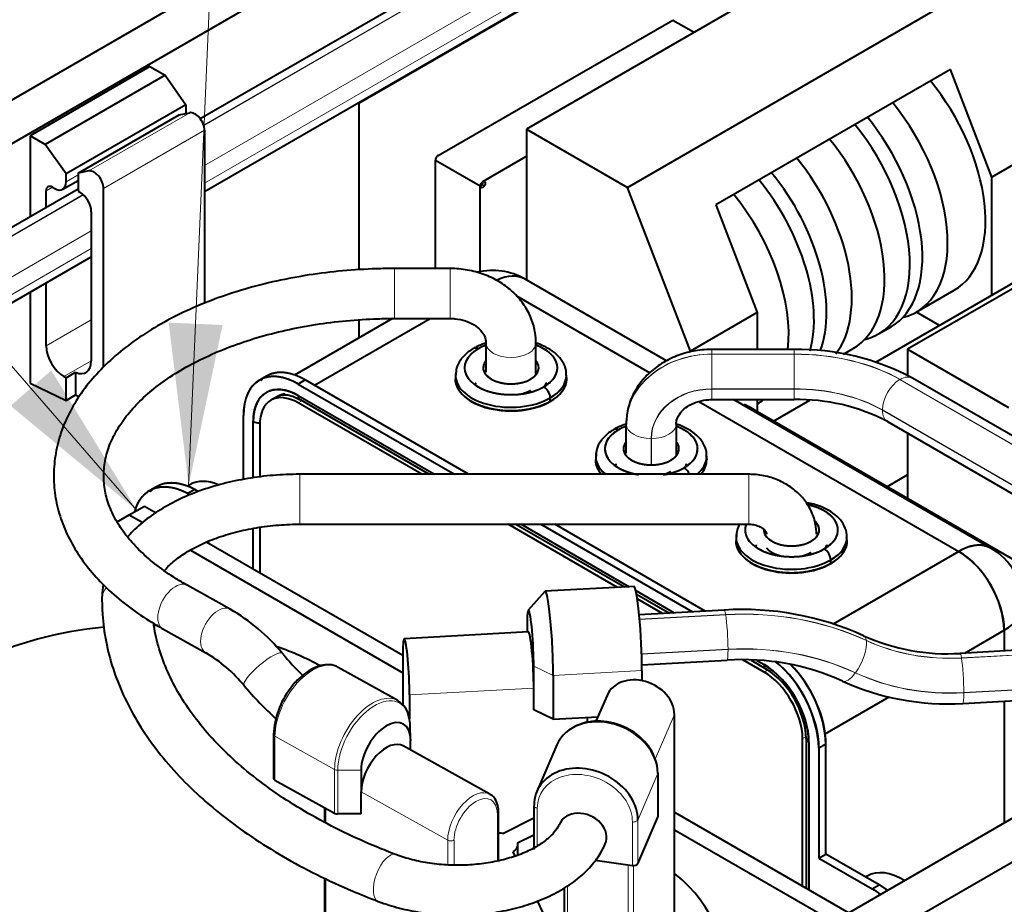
# Model space of a CAD drawing. Header units: millimetres. Extents: x 0 to 594, y -2 to 419.
# Tile 19 of 34: x 373 to 412, y 167 to 202. Entities that reach past the tile are written whole.
import ezdxf
from ezdxf.enums import TextEntityAlignment as Align

# ---------------------------------------------------------------- set-up
doc = ezdxf.new("R2010")
doc.units = ezdxf.units.MM
for name, color, linetype in [('CABLAGGIO_2', 7, 'Continuous'), ('CB000604', 7, 'Continuous'), ('CN000588', 7, 'Continuous'), ('Default', 7, 'Continuous'), ('FS000018', 7, 'Continuous'), ('LITEMOD_INGOMBRO', 7, 'Continuous'), ('ME001043.02_REV.', 7, 'Continuous'), ('ME001044.02_REV.', 7, 'Continuous'), ('TO000152.00', 7, 'Continuous'), ('VI000358', 7, 'Continuous')]:
    doc.layers.add(name, color=color, linetype=linetype)
doc.styles.add('SEACAD_Solid_Edge_ISOI', font='seisoi.ttf')

# ---------------------------------------------------------------- blocks, each defined once
blk = doc.blocks.new('SEANNOT_GROUP2')
at = {"layer": 'Default', "linetype": 'Continuous', "lineweight": 18}
blk.add_hatch(color=7, dxfattribs=at).paths.add_polyline_path([(379.07, 189.683), (379.853, 183.293), (381.184, 189.592)])
at = {"layer": 'Default', "color": 7, "linetype": 'Continuous', "lineweight": 18}
blk.add_lwpolyline([(381.835, 229.206), (379.853, 183.293)], dxfattribs=at)
blk = doc.blocks.new('SEANNOT_GROUP4')
at = {"layer": 'Default', "linetype": 'Continuous', "lineweight": 18}
blk.add_hatch(color=7, dxfattribs=at).paths.add_polyline_path([(372.861, 186.42), (377.821, 182.316), (374.46, 187.807)])
at = {"layer": 'Default', "color": 7, "linetype": 'Continuous', "lineweight": 18}
blk.add_lwpolyline([(352.488, 211.53), (377.821, 182.316)], dxfattribs=at)
blk.add_circle((348.328, 216.327), 6.35, dxfattribs=at)
at = {"layer": 'Default', "color": 7, "linetype": 'Continuous', "lineweight": 5, "style": 'SEACAD_Solid_Edge_ISOI'}
blk.add_text('3', height=6.35, dxfattribs=at).set_placement((346.38, 219.502), align=Align.TOP_LEFT)
blk = doc.blocks.new('SE1')
at = {"layer": 'CABLAGGIO_2', "color": 7, "linetype": 'Continuous', "lineweight": 40}
for p, q in [((411.154, 215.488), (380.308, 197.684)), ((380.476, 194.825), (411.669, 212.83)), ((375.515, 194.918), (357.042, 184.255)), ((357.212, 181.397), (376.031, 192.26))]:
    blk.add_line(p, q, dxfattribs=at)
at = {"layer": 'CABLAGGIO_2', "color": 7, "linetype": 'Continuous', "lineweight": 13}
for p, q in [((411.358, 215.277), (380.44, 197.432)), ((380.444, 197.422), (411.366, 215.27)), ((411.669, 213.857), (380.476, 195.852)), ((380.476, 195.154), (411.669, 213.16)), ((375.716, 194.705), (357.176, 184.003)), ((357.179, 183.994), (375.724, 194.698)), ((376.031, 193.286), (357.212, 182.424)), ((357.212, 181.727), (376.031, 192.589))]:
    blk.add_line(p, q, dxfattribs=at)
at = {"layer": 'CB000604', "color": 7, "linetype": 'Continuous', "lineweight": 40}
for p, q in [((393.84, 179.135), (393.185, 178.4)), ((397.337, 179.332), (393.852, 179.142)), ((400.882, 178.406), (397.54, 178.224)), ((393.138, 177.811), (393.138, 177.544)), ((393.193, 177.547), (388.315, 177.281)), ((416.199, 177.037), (410.138, 176.707)), ((388.26, 176.688), (388.26, 174.694)), ((397.647, 176.261), (400.989, 176.444)), ((393.401, 175.345), (393.401, 176.202)), ((397.649, 176.028), (397.649, 175.633)), ((394.164, 175.838), (394.164, 174.123)), ((393.401, 174.487), (393.401, 175.345)), ((388.523, 175.079), (388.523, 174.141)), ((410.246, 174.744), (416.307, 175.075)), ((394.164, 174.123), (393.401, 174.487)), ((394.164, 174.123), (395.918, 174.219)), ((395.492, 174.195), (395.492, 174.003))]:
    blk.add_line(p, q, dxfattribs=at)
at = {"layer": 'CB000604', "color": 7, "linetype": 'Continuous', "lineweight": 13}
for p, q in [((400.935, 178.229), (397.556, 178.045)), ((397.557, 178.037), (400.936, 178.221)), ((400.935, 178.229), (400.936, 178.221)), ((406.459, 177.215), (406.46, 177.207)), ((401.028, 176.867), (397.637, 176.682)), ((397.637, 176.671), (401.028, 176.856)), ((416.252, 176.86), (410.191, 176.53)), ((410.193, 176.522), (416.254, 176.852)), ((410.191, 176.53), (410.193, 176.522)), ((394.164, 175.838), (393.401, 176.202)), ((397.649, 176.028), (394.164, 175.838)), ((416.345, 175.499), (410.284, 175.168)), ((393.401, 175.345), (388.523, 175.079)), ((410.284, 175.156), (416.345, 175.487))]:
    blk.add_line(p, q, dxfattribs=at)
at = {"layer": 'CB000604', "color": 7, "linetype": 'Continuous', "lineweight": 40}
for centre, radius, start, end in [((401.59, 166.915), 11.513, 65.5773, 93.5283), ((409.634, 184.67), 7.979, 245.6993, 273.6217), ((401.59, 166.905), 9.557, 65.6969, 93.6031), ((409.638, 184.682), 9.956, 245.5909, 273.5008)]:
    blk.add_arc(centre, radius, start, end, dxfattribs=at)
for centre, major_axis, end_param in [((393.967, 177.045), (0.114, -2.097), 3.218705), ((397.451, 177.235), (0.114, -2.097), 3.141593), ((393.27, 177.007), (0.076, -1.398), 4.094813), ((388.391, 175.883), (0.076, -1.398), 4.094813), ((393.27, 176.149), (0.076, -1.398), 3.141593)]:
    blk.add_ellipse(centre, major_axis=major_axis, ratio=0.076809, start_param=0.95322, end_param=end_param, dxfattribs=at)
at = {"layer": 'CB000604', "color": 7, "linetype": 'Continuous', "lineweight": 13}
for centre, major_axis, ratio, start_param, end_param in [((400.935, 177.435), (0.053, -0.972), 0.076809, 2.524016, 3.1419), ((400.935, 169.77), (10.224, 1.673), 0.812876, 0.873333, 1.438536), ((400.936, 169.762), (10.224, 1.673), 0.812876, 0.873333, 1.438536), ((400.936, 177.427), (0.053, -0.972), 0.076809, 0.95322, 2.524016), ((405.941, 176.508), (-0.411, -0.882), 0.374085, 1.068576, 2.639372), ((405.94, 176.516), (-0.411, -0.882), 0.374085, 2.639372, 3.141215), ((410.191, 182.245), (-6.908, -1.131), 0.812876, 0.873333, 1.438536), ((410.193, 182.237), (-6.908, -1.131), 0.812876, 0.873333, 1.438536), ((400.936, 177.415), (-0.053, 0.972), 0.076809, 3.140449, 4.094813), ((401.028, 169.203), (9.264, 1.516), 0.812876, 0.873333, 1.438536), ((401.028, 169.203), (9.25, 1.514), 0.812876, 0.873333, 1.438536), ((410.191, 175.735), (0.053, -0.972), 0.076809, 2.524016, 3.140526), ((410.193, 175.727), (0.053, -0.972), 0.076809, 0.95322, 2.524016), ((405.934, 176.498), (0.411, 0.882), 0.374085, 3.142779, 4.210168), ((410.284, 181.678), (-7.882, -1.29), 0.812876, 0.873333, 1.438536), ((410.284, 181.678), (-7.868, -1.288), 0.812876, 0.873333, 1.438536), ((410.193, 175.716), (-0.053, 0.972), 0.076809, 3.141728, 4.094813)]:
    blk.add_ellipse(centre, major_axis=major_axis, ratio=ratio, start_param=start_param, end_param=end_param, dxfattribs=at)
at = {"layer": 'CN000588', "color": 7, "linetype": 'Continuous', "lineweight": 40}
for p, q in [((393.406, 170.234), (392.218, 169.638)), ((392.769, 169.272), (393.406, 169.591)), ((392.777, 168.788), (392.777, 169.21)), ((392.67, 168.755), (392.588, 168.919)), ((393.776, 166.527), (393.546, 166.99))]:
    blk.add_line(p, q, dxfattribs=at)
for centre, major_axis, start_param, end_param in [((378.148, 172.068), (9.94, 0), 1.733773, 3.926991), ((378.148, 172.068), (9.94, 0), 1.520048, 1.535885), ((378.148, 172.068), (9.94, 0), 0.808636, 1.022468), ((392.007, 169.21), (0.77, 0), 1.292516, 1.552698), ((392.007, 169.21), (-0.77, 0), 2.42698, 3.280246), ((390.819, 164.752), (-9.94, 0), 2.920515, 3.758045)]:
    blk.add_ellipse(centre, major_axis=major_axis, ratio=0.57735, start_param=start_param, end_param=end_param, dxfattribs=at)
at = {"layer": 'FS000018', "color": 7, "linetype": 'Continuous', "lineweight": 40}
for p, q in [((378.332, 199.733), (373.63, 197.018)), ((378.332, 199.733), (378.926, 199.39)), ((378.926, 199.39), (374.224, 196.675)), ((378.926, 199.39), (379.743, 198.233)), ((379.743, 198.233), (375.041, 195.518)), ((379.475, 197.84), (379.9, 197.919)), ((379.743, 198.233), (379.743, 197.919)), ((375.515, 195.554), (379.475, 197.84)), ((380.476, 197.229), (380.476, 190.437)), ((373.63, 197.018), (373.63, 193.83)), ((374.224, 196.675), (373.63, 197.018)), ((375.041, 195.518), (374.224, 196.675)), ((375.94, 195.633), (375.515, 195.554)), ((374.91, 194.915), (375.515, 195.264)), ((375.041, 195.204), (375.041, 195.518)), ((375.515, 195.554), (375.515, 194.844)), ((374.259, 194.193), (374.259, 194.855)), ((374.506, 194.997), (374.595, 194.946)), ((375.515, 194.844), (375.585, 194.803)), ((376.516, 187.932), (376.516, 194.943)), ((376.031, 194.032), (376.031, 188.182)), ((374.259, 188.773), (374.259, 191.237)), ((373.63, 190.874), (373.63, 187.302)), ((374.959, 187.563), (374.957, 187.564)), ((375.041, 187.521), (375.412, 187.736)), ((375.041, 186.63), (375.041, 187.521)), ((375.412, 187.736), (375.412, 186.844)), ((373.63, 187.302), (375.041, 186.63)), ((375.041, 186.63), (375.412, 186.844)), ((375.412, 186.844), (375.555, 186.776))]:
    blk.add_line(p, q, dxfattribs=at)
at = {"layer": 'FS000018', "color": 7, "linetype": 'Continuous', "lineweight": 13}
for p, q in [((375.94, 195.633), (379.9, 197.919)), ((379.743, 197.919), (379.67, 197.876)), ((376.516, 194.943), (380.476, 197.229)), ((375.515, 195.478), (375.041, 195.204)), ((374.259, 194.855), (374.506, 194.997)), ((376.031, 189.796), (374.259, 188.773)), ((374.957, 187.564), (376.031, 188.185)), ((376.031, 188.182), (374.959, 187.563))]:
    blk.add_line(p, q, dxfattribs=at)
at = {"layer": 'FS000018', "color": 7, "linetype": 'Continuous', "lineweight": 40}
for centre, major_axis, start_param, end_param in [((379.298, 198.175), (-0.315, 0.546), 3.871218, 3.927997), ((380.104, 197.443), (0.263, -0.455), 0.785398, 2.940634), ((376.145, 195.157), (0.262, -0.455), 0.785398, 2.940634), ((374.506, 194.712), (0.175, -0.303), 2.356194, 3.926991), ((374.595, 195.46), (-0.315, 0.546), 2.356194, 3.927997), ((375.585, 194.289), (0.315, -0.546), 0.785398, 2.356194), ((374.957, 188.37), (-0.494, 0.855), 0.785398, 2.356194), ((375.33, 188.586), (-0.495, 0.858), 2.473068, 3.926991), ((374.959, 188.372), (0.495, -0.858), -0.785398, -0.668524)]:
    blk.add_ellipse(centre, major_axis=major_axis, ratio=0.57735, start_param=start_param, end_param=end_param, dxfattribs=at)
at = {"layer": 'LITEMOD_INGOMBRO', "color": 7, "linetype": 'Continuous', "lineweight": 40}
for p, q in [((407.573, 205.621), (393.118, 197.278)), ((397.078, 194.991), (411.533, 203.335)), ((389.643, 196.237), (398.859, 201.556)), ((398.859, 201.556), (399.695, 201.074)), ((398.859, 201.556), (399.695, 201.074)), ((409.757, 199.616), (400.55, 194.301)), ((411.383, 195.39), (409.757, 199.616)), ((393.118, 197.278), (397.078, 194.991)), ((393.118, 197.278), (393.118, 191.357)), ((422.533, 196.982), (408.077, 188.639)), ((414.007, 196.905), (411.383, 195.39)), ((389.54, 196.063), (391.302, 195.046)), ((389.54, 191.806), (389.54, 196.063)), ((389.54, 196.063), (389.54, 196.063)), ((391.401, 195.217), (393.118, 196.209)), ((391.401, 195.217), (391.401, 195.217)), ((391.401, 195.103), (391.401, 195.217)), ((411.383, 190.762), (411.383, 195.39)), ((391.302, 195.046), (391.401, 195.103)), ((391.302, 191.681), (391.302, 195.046)), ((399.552, 188.561), (397.078, 194.991)), ((400.55, 194.301), (402.176, 190.076)), ((406.825, 188.13), (412.973, 191.679)), ((408.419, 190.095), (409.904, 190.952)), ((402.176, 190.076), (399.552, 188.561)), ((402.176, 190.076), (402.176, 188.63)), ((409.329, 189.576), (408.424, 190.098)), ((406.933, 189.238), (407.429, 189.523)), ((405.565, 188.448), (405.943, 188.666)), ((408.077, 188.639), (412.037, 186.352)), ((408.077, 188.639), (408.077, 187.607)), ((402.176, 186.664), (402.176, 186.184)), ((402.176, 186.491), (402.181, 186.494)), ((402.814, 185.816), (404.237, 186.637)), ((408.077, 185.345), (408.077, 182.777)), ((408.077, 183.71), (407.269, 183.244))]:
    blk.add_line(p, q, dxfattribs=at)
for centre, major_axis, ratio, start_param, end_param in [((406.929, 196.105), (-2.974, 5.153), 0.577277, 3.141593, 4.989329), ((405.444, 195.248), (-2.974, 5.153), 0.577277, 2.974405, 4.989329), ((404.454, 194.676), (-2.974, 5.153), 0.577277, 3.141593, 4.994326), ((403.959, 194.391), (-2.974, 5.153), 0.577277, 2.974405, 4.989329), ((402.969, 193.819), (-2.974, 5.153), 0.577277, 3.141593, 4.989329), ((389.639, 196.121), (0.07, 0.121), 0.577424, 0.750909, 2.357059), ((401.682, 193.076), (-2.974, 5.153), 0.577277, 3.374623, 4.989329), ((400.197, 192.219), (-2.974, 5.153), 0.577277, 3.656349, 4.989329), ((400.692, 192.505), (-2.974, 5.153), 0.577277, 3.581123, 4.989329), ((399.207, 191.648), (-2.974, 5.153), 0.577277, 3.801654, 4.989329), ((399.207, 191.648), (-2.974, 5.153), 0.577277, 3.141593, 3.229077)]:
    blk.add_ellipse(centre, major_axis=major_axis, ratio=ratio, start_param=start_param, end_param=end_param, dxfattribs=at)
blk.add_ellipse((391.401, 195.103), major_axis=(0.07, 0.121), ratio=0.577424, dxfattribs=at)
at = {"layer": 'ME001043.02_REV.', "color": 7, "linetype": 'Continuous', "lineweight": 40}
for p, q in [((527.506, 287.677), (328.578, 172.825)), ((528.991, 286.819), (330.063, 171.968)), ((571.557, 262.244), (372.629, 147.392)), ((573.042, 261.386), (374.114, 146.535)), ((406.484, 209.8), (386.536, 198.283)), ((386.536, 198.283), (386.536, 191.753)), ((386.536, 189.789), (386.536, 189.084))]:
    blk.add_line(p, q, dxfattribs=at)
at = {"layer": 'ME001044.02_REV.', "color": 7, "linetype": 'Continuous', "lineweight": 40}
for p, q in [((377.524, 182.144), (378.118, 182.487)), ((378.118, 182.487), (378.578, 182.222)), ((377.041, 181.866), (377.524, 182.144)), ((377.524, 182.144), (378.056, 181.837)), ((380.563, 181.075), (388.26, 176.632)), ((379.925, 180.758), (388.26, 175.946)), ((398.929, 170.472), (405.766, 166.524)), ((398.929, 169.786), (405.172, 166.181))]:
    blk.add_line(p, q, dxfattribs=at)
at = {"layer": 'TO000152.00', "color": 7, "linetype": 'Continuous', "lineweight": 13}
for p, q in [((387.933, 191.806), (387.933, 189.846)), ((390.126, 191.806), (390.126, 189.846)), ((400.393, 188.63), (400.393, 188.451)), ((400.393, 188.451), (400.393, 188.443)), ((403.621, 188.451), (400.393, 188.451)), ((400.393, 188.443), (403.621, 188.443)), ((400.393, 188.443), (400.393, 187.087)), ((403.621, 188.63), (403.621, 188.451)), ((403.621, 188.443), (403.621, 187.087)), ((407.774, 187.45), (420.387, 180.167)), ((420.397, 180.173), (407.784, 187.456)), ((403.621, 187.087), (400.393, 187.087)), ((400.393, 187.075), (403.621, 187.075)), ((400.393, 186.664), (400.393, 187.075)), ((403.621, 187.075), (403.621, 187.087)), ((403.621, 186.664), (403.621, 187.075)), ((384.299, 186.619), (384.152, 186.534)), ((407.086, 186.247), (407.086, 186.258)), ((419.699, 178.976), (407.086, 186.258)), ((407.086, 186.247), (419.699, 178.964)), ((398.006, 185.138), (398.006, 184.103)), ((398.02, 184.103), (398.02, 185.138)), ((384.222, 183.733), (384.222, 181.773)), ((401.84, 183.733), (401.84, 181.773)), ((402.445, 175.973), (402.588, 176.056)), ((398.924, 174.308), (398.169, 172.559)), ((398.924, 165.049), (398.924, 174.308)), ((385.581, 172.147), (383.242, 173.451)), ((383.242, 173.451), (383.242, 171.737)), ((404.099, 173.444), (403.954, 173.36)), ((385.581, 170.432), (385.581, 172.147)), ((385.706, 172.118), (386.623, 172.128)), ((385.706, 172.118), (385.706, 170.404)), ((398.273, 171.988), (397.486, 170.166)), ((398.273, 170.273), (398.273, 171.988)), ((390.022, 169.375), (386.623, 171.27)), ((385.239, 170.623), (385.239, 170.058)), ((393.539, 170.63), (393.539, 169.153)), ((391.972, 168.563), (391.972, 170.395)), ((397.274, 168.378), (397.274, 170.092)), ((397.486, 170.166), (397.486, 168.451)), ((390.022, 168.404), (390.022, 169.375)), ((390.27, 169.378), (390.27, 168.401)), ((397.103, 162.033), (397.103, 168.402)), ((397.315, 168.375), (397.315, 161.91)), ((385.239, 167.862), (385.239, 162.783)), ((394.726, 167.59), (394.726, 162.29))]:
    blk.add_line(p, q, dxfattribs=at)
at = {"layer": 'TO000152.00', "color": 7, "linetype": 'Continuous', "lineweight": 40}
for p, q in [((390.126, 191.806), (387.933, 191.806)), ((398.618, 188.182), (393.058, 191.392)), ((392.718, 190.734), (397.962, 187.707)), ((392.718, 190.734), (397.962, 187.707)), ((387.854, 189.845), (384.013, 187.627)), ((384.793, 187.224), (389.335, 189.846)), ((384.793, 187.224), (389.335, 189.846)), ((387.933, 189.846), (390.126, 189.846)), ((391.526, 188.883), (391.526, 187.737)), ((393.486, 187.647), (393.486, 188.883)), ((403.621, 188.63), (400.393, 188.63)), ((382.908, 187.585), (382.632, 187.425)), ((390.328, 187.619), (390.328, 187.474)), ((394.684, 187.474), (394.684, 187.619)), ((420.884, 180.221), (408.27, 187.504)), ((384.429, 187.434), (384.152, 187.275)), ((384.429, 187.434), (384.152, 187.275)), ((384.152, 187.275), (390.286, 183.733)), ((384.152, 187.275), (390.286, 183.733)), ((390.84, 183.733), (384.429, 187.434)), ((390.84, 183.733), (384.429, 187.434)), ((383.337, 186.785), (383.085, 186.64)), ((384.152, 186.825), (389.507, 183.733)), ((384.152, 186.825), (389.507, 183.733)), ((394.047, 186.585), (394.047, 186.73)), ((394.047, 186.585), (394.047, 186.73)), ((389.004, 183.733), (384.152, 186.534)), ((384.226, 186.662), (389.299, 183.733)), ((399.888, 186.595), (410.089, 180.706)), ((399.888, 186.595), (410.089, 180.706)), ((400.393, 186.664), (403.621, 186.664)), ((411.351, 180.831), (401.247, 186.664)), ((382.002, 183.526), (382.002, 186.033)), ((382.002, 183.526), (382.002, 186.033)), ((418.067, 177.009), (402.184, 186.18)), ((382.392, 183.591), (382.392, 185.808)), ((382.392, 183.591), (382.392, 185.808)), ((382.643, 185.663), (382.643, 183.633)), ((397.033, 185.7), (397.033, 185.708)), ((397.033, 184.558), (397.033, 185.7)), ((398.993, 185.7), (398.993, 184.467)), ((407.287, 185.801), (419.901, 178.519)), ((395.835, 184.44), (395.835, 184.295)), ((400.191, 184.295), (400.191, 184.44)), ((401.84, 183.733), (384.222, 183.733)), ((378.585, 183.241), (378.309, 183.082)), ((380.091, 183.135), (379.815, 182.975)), ((380.091, 183.135), (379.815, 182.975)), ((379.815, 182.975), (379.9, 182.926)), ((379.815, 182.975), (379.9, 182.926)), ((380.24, 183.049), (380.091, 183.135)), ((380.24, 183.049), (380.091, 183.135)), ((384.222, 181.773), (401.84, 181.773)), ((396.689, 179.296), (392.399, 181.773)), ((392.693, 181.773), (396.958, 179.311)), ((392.902, 181.773), (397.148, 179.321)), ((392.902, 181.773), (397.148, 179.321)), ((393.681, 181.773), (399.631, 178.338)), ((393.681, 181.773), (399.631, 178.338)), ((400.136, 178.366), (394.234, 181.773)), ((400.136, 178.366), (394.234, 181.773)), ((382.392, 180.02), (382.392, 181.608)), ((382.392, 180.02), (382.392, 181.608)), ((382.643, 181.646), (382.643, 179.874)), ((401.342, 181.261), (401.342, 181.116)), ((405.698, 181.116), (405.698, 181.261)), ((410.089, 180.706), (405.15, 177.854)), ((410.089, 180.706), (405.15, 177.854)), ((405.06, 180.227), (405.06, 180.372)), ((405.06, 180.227), (405.06, 180.372)), ((381.481, 178.44), (379.8, 179.378)), ((397.408, 179.171), (398.919, 178.299)), ((397.408, 179.171), (398.919, 178.299)), ((397.436, 179.035), (398.728, 178.289)), ((398.459, 178.274), (397.467, 178.847)), ((378.845, 177.666), (380.527, 176.729)), ((410.321, 176.717), (411.874, 177.613)), ((410.321, 176.717), (411.874, 177.613)), ((411.874, 177.613), (411.874, 176.801)), ((411.874, 177.613), (411.874, 176.801)), ((402.445, 175.973), (401.61, 176.455)), ((401.931, 176.44), (402.518, 176.101)), ((402.158, 176.429), (402.445, 176.263)), ((402.158, 176.429), (402.445, 176.263)), ((388.063, 174.853), (385.723, 176.158)), ((396.28, 175.059), (395.843, 174.046)), ((404.845, 173.555), (407.351, 175.002)), ((404.845, 173.555), (407.351, 175.002)), ((411.874, 174.833), (411.874, 170.051)), ((411.874, 174.833), (411.874, 170.051)), ((398.929, 165.073), (398.929, 174.332)), ((388.568, 173.329), (388.552, 173.877)), ((383.188, 173.524), (383.188, 171.809)), ((388.568, 172.912), (388.568, 173.29)), ((403.954, 167.571), (403.954, 173.36)), ((404.101, 173.36), (404.101, 167.486)), ((404.205, 173.215), (404.205, 167.426)), ((404.205, 173.215), (404.205, 167.426)), ((391.677, 171.18), (388.278, 173.075)), ((394.308, 173.114), (393.521, 171.292)), ((404.871, 173.149), (404.595, 172.99)), ((404.871, 173.149), (404.595, 172.99)), ((404.595, 172.99), (404.595, 168.671)), ((404.595, 172.99), (404.595, 168.671)), ((404.871, 168.83), (404.871, 173.149)), ((404.871, 168.83), (404.871, 173.149)), ((386.623, 172.128), (386.623, 171.27)), ((398.279, 170.298), (398.279, 172.012)), ((383.242, 171.737), (385.581, 170.432)), ((386.623, 170.413), (386.623, 171.27)), ((385.185, 170.653), (385.185, 170.086)), ((393.406, 170.728), (393.406, 169.013)), ((386.623, 170.413), (385.706, 170.404)), ((392.021, 168.573), (392.021, 170.465)), ((397.486, 168.451), (398.273, 170.273)), ((395.815, 168.588), (397.274, 168.378)), ((404.595, 168.671), (404.871, 168.83)), ((404.595, 168.671), (404.871, 168.83)), ((404.595, 168.671), (406.688, 167.462)), ((404.595, 168.671), (406.688, 167.462)), ((406.965, 167.622), (404.871, 168.83)), ((406.965, 167.622), (404.871, 168.83)), ((385.185, 167.887), (385.185, 162.856)), ((394.593, 167.5), (394.593, 162.213)), ((406.688, 167.462), (406.965, 167.622)), ((406.688, 167.462), (406.965, 167.622))]:
    blk.add_line(p, q, dxfattribs=at)
for centre, radius, start, end in [((391.796, 189.205), 2.525, 60, 103.7704), ((403.785, 179.146), 9.485, 61.7817, 90.9928), ((400.401, 183.608), 3.129, 55.2764, 66.348), ((403.782, 179.127), 7.538, 62.2911, 91.2245), ((407.953, 177.411), 3.927, 2.958, 57.042), ((410.089, 178.644), 2.525, 0, 60), ((377.714, 171.913), 7.537, 39.5297, 60.0065), ((377.686, 171.881), 5.619, 39.3645, 59.6263), ((392.418, 184.154), 11.596, 219.9369, 225.8364), ((399.861, 172.739), 4.74, 3.0283, 50.4116), ((400.138, 172.899), 4.74, 3.0283, 45.4342), ((400.352, 173.023), 3.858, 2.8537, 57.1463), ((400.579, 173.154), 3.528, 3.3483, 56.6517), ((392.517, 184.243), 13.689, 219.9962, 227.5703), ((386.316, 173.401), 3.13, 142.2896, 177.7533), ((387.703, 174.12), 0.799, 5.0191, 63.0687)]:
    blk.add_arc(centre, radius, start, end, dxfattribs=at)
for centre, major_axis, ratio, start_param, end_param in [((391.796, 189.205), (-1.262, -2.187), 0.57735, 3.141593, 3.834716), ((391.796, 189.205), (-1.262, -2.187), 0.57735, 3.141593, 3.834716), ((392.506, 187.91), (1.822, 0), 0.57735, 2.356194, 5.497787), ((391.218, 188.363), (0.178, -0.308), 0.57735, 2.356194, 3.141789), ((391.218, 188.363), (0.178, -0.308), 0.57735, 2.356194, 3.138271), ((392.506, 187.91), (-1.822, 0), 0.57735, -1.003047, -0.785398), ((392.506, 188.883), (0.98, 0), 0.57735, 3.141593, 3.16511), ((392.506, 187.91), (-1.822, 0), 0.57735, 2.356194, 4.144636), ((392.506, 187.91), (1.089, 0), 0.57735, 2.690302, 5.497787), ((392.506, 187.91), (-1.089, 0), 0.57735, 2.356194, 3.592871), ((384.152, 184.792), (1.52, -2.633), 0.57735, 2.356194, 3.926991), ((384.429, 184.952), (1.52, -2.633), 0.57735, 2.356194, 3.141593), ((392.506, 187.619), (2.178, 0), 0.57735, 3.051852, 5.497787), ((392.506, 187.619), (2.178, 0), 0.57735, 3.051852, 5.497787), ((392.506, 187.474), (2.178, 0), 0.57735, 3.118176, 5.497787), ((392.506, 187.619), (-2.178, 0), 0.57735, 2.356194, 3.141593), ((392.506, 187.619), (-2.178, 0), 0.57735, 2.356194, 3.13798), ((392.506, 187.474), (-2.178, 0), 0.57735, 2.356194, 3.141593), ((384.152, 184.792), (1.245, -2.156), 0.57735, 2.356194, 3.926991), ((393.795, 186.875), (0.178, -0.308), 0.57735, 0.785398, 2.356194), ((393.795, 186.875), (0.178, -0.308), 0.57735, 0.785398, 2.356194), ((384.152, 184.792), (1.067, -1.848), 0.57735, 2.356194, 3.926991), ((384.404, 184.937), (1.067, -1.848), 0.57735, 3.11685, 3.141593), ((384.404, 186.97), (0.178, 0.308), 0.57735, 2.356194, 3.146375), ((384.404, 186.97), (0.178, 0.308), 0.57735, 2.356194, 3.141593), ((382.643, 185.954), (0.356, 0), 0.57735, 3.926991, 4.717575), ((382.643, 185.954), (0.356, 0), 0.57735, 3.926991, 4.717575), ((398.013, 184.731), (-1.822, 0), 0.57735, -1.003049, -0.785398), ((398.013, 184.731), (-1.822, 0), 0.57735, 2.356194, 4.144634), ((398.013, 184.731), (1.822, 0), 0.57735, 2.356194, 4.388557), ((396.724, 185.184), (0.178, -0.308), 0.57735, 2.356194, 3.138271), ((396.724, 185.184), (0.178, -0.308), 0.57735, 2.356194, 3.141789), ((398.013, 184.731), (1.089, 0), 0.57735, 2.690296, 5.497787), ((398.013, 184.731), (-1.089, 0), 0.57735, 2.356194, 3.592865), ((398.013, 184.44), (2.178, 0), 0.57735, 3.051852, 3.73882), ((398.013, 184.44), (2.178, 0), 0.57735, 3.051852, 3.73882), ((398.013, 184.44), (-2.178, 0), 0.57735, 2.544365, 3.141593), ((398.013, 184.44), (-2.178, 0), 0.57735, 2.544365, 3.13798), ((398.013, 184.295), (2.178, 0), 0.57735, 3.118176, 3.604896), ((398.013, 184.295), (-2.178, 0), 0.57735, 2.678289, 3.141593), ((398.013, 184.731), (1.822, 0), 0.57735, 5.036221, 5.497787), ((399.302, 183.696), (0.178, -0.308), 0.57735, 1.362828, 2.356194), ((399.302, 183.696), (0.178, -0.308), 0.57735, 1.362828, 2.356194), ((379.909, 180.31), (1.6, -2.772), 0.57735, 2.397873, 3.659138), ((380.185, 180.47), (1.6, -2.772), 0.57735, 2.397873, 3.141593), ((403.52, 181.551), (-1.822, 0), 0.57735, 2.356194, 4.364764), ((403.52, 181.551), (1.822, 0), 0.57735, 2.929213, 5.497787), ((403.52, 181.551), (-1.089, 0), 0.57735, 2.356194, 3.697294), ((403.52, 181.261), (2.178, 0), 0.57735, 3.051852, 5.497787), ((403.52, 181.261), (2.178, 0), 0.57735, 3.051852, 5.497787), ((403.52, 181.551), (1.089, 0), 0.57735, 3.141593, 5.497787), ((380.003, 180.256), (-0.836, 1.447), 0.57735, -1.363207, -1.306415), ((403.52, 181.116), (2.178, 0), 0.57735, 3.118176, 5.497787), ((403.52, 181.261), (-2.178, 0), 0.57735, 2.356194, 3.141593), ((403.52, 181.261), (-2.178, 0), 0.57735, 2.356194, 3.13798), ((403.52, 181.116), (-2.178, 0), 0.57735, 2.356194, 3.141593), ((410.089, 178.644), (-1.262, -2.187), 0.57735, 3.141593, 3.926991), ((404.808, 180.517), (0.178, -0.308), 0.57735, 0.785398, 2.356194), ((404.808, 180.517), (0.178, -0.308), 0.57735, 0.785398, 2.356194), ((410.089, 178.644), (-1.262, 2.187), 0.57735, 3.926991, 5.497787), ((410.089, 178.644), (-2.525, 0), 0.57735, 2.356194, 3.141593), ((402.445, 174.231), (1.52, -2.633), 0.57735, 0.785398, 2.143615), ((402.721, 174.391), (1.52, -2.633), 0.57735, 0.785398, 1.993529), ((384.701, 174.323), (-1.023, -1.834), 0.567186, 3.141593, 3.170397), ((402.445, 174.231), (-1.245, 2.156), 0.57735, 3.926991, 5.497787), ((402.696, 176.408), (0.178, 0.308), 0.57735, 2.356194, 3.137465), ((402.696, 176.408), (0.178, 0.308), 0.57735, 2.356194, 3.141593), ((402.445, 174.231), (1.067, -1.848), 0.57735, 0.785398, 2.356194), ((397.566, 174.504), (1.285, -0.555), 0.792243, 0.329646, 3.141593), ((398.754, 174.332), (-0.175, 0), 0.57735, 2.897247, 3.141593), ((387.596, 172.709), (-0.682, -1.223), 0.567186, 2.347619, 5.489211), ((387.129, 172.969), (-0.998, -1.789), 0.567186, -3.901254, -3.70261), ((396.236, 172.281), (1.928, -0.833), 0.792243, 0.329646, 3.141593), ((396.266, 172.35), (1.881, -0.812), 0.792243, 0.548314, 2.593279), ((387.596, 171.852), (-0.682, -1.223), 0.567186, 3.141593, 5.489211), ((404.456, 173.36), (0.356, 0), 0.57735, 3.141593, 3.926991), ((404.456, 173.36), (0.356, 0), 0.57735, 3.148506, 3.926991), ((395.449, 170.459), (1.928, -0.833), 0.792243, 0.329646, 3.471239), ((398.104, 172.012), (-0.175, 0), 0.57735, 2.897247, 3.141593), ((383.363, 171.809), (0.175, 0), 0.57735, 3.141593, 3.944444), ((393.581, 170.728), (0.175, 0), 0.57735, 2.897247, 3.141593), ((385.703, 170.505), (0.175, 0), 0.57735, 3.944444, 4.729842), ((395.309, 169.621), (-0.9, 0.389), 0.792243, 3.140961, 6.282656), ((398.104, 170.298), (-0.175, 0), 0.57735, 2.897247, 3.141593), ((397.317, 168.476), (0.175, 0), 0.57735, 4.468043, 6.038839), ((406.688, 164.849), (-1.6, 2.772), 0.57735, -0.930635, -0.785398), ((406.965, 165.009), (-1.6, 2.772), 0.57735, -0.930635, -0.785398)]:
    blk.add_ellipse(centre, major_axis=major_axis, ratio=ratio, start_param=start_param, end_param=end_param, dxfattribs=at)
at = {"layer": 'TO000152.00', "color": 7, "linetype": 'Continuous', "lineweight": 13}
for centre, major_axis, ratio, start_param, end_param in [((392.506, 188.883), (0.98, 0), 0.57735, 3.16511, 6.283185), ((392.506, 188.883), (0.98, 0), 0.57735, 0, 0.000763), ((400.393, 185.708), (3.36, 0), 0.816497, 1.570796, 3.141593), ((400.393, 185.7), (-3.36, 0), 0.816497, 4.712389, 6.283185), ((403.621, 185.052), (5.887, 0), 0.57735, 0.785398, 1.570796), ((403.621, 185.052), (-5.873, 0), 0.57735, 3.926991, 4.712389), ((407.784, 186.661), (-0.487, -0.843), 0.57735, 3.141593, 3.926991), ((407.774, 186.656), (0.486, 0.843), 0.57735, 0.785398, 2.356194), ((400.393, 185.138), (2.387, 0), 0.816497, 1.570796, 3.141593), ((400.393, 185.138), (-2.373, 0), 0.816497, 4.712389, 6.283185), ((403.621, 184.258), (4.9, 0), 0.57735, 0.785398, 1.570796), ((403.621, 184.246), (4.9, 0), 0.57735, 0.785398, 1.570796), ((401.697, 185.337), (-0.487, -0.843), 0.577353, 3.141593, 3.458527), ((407.774, 186.644), (0.486, 0.843), 0.57735, 2.356194, 3.141593), ((398.006, 185.7), (-0.973, 0), 0.57735, 0, 1.570796), ((398.02, 185.7), (0.973, 0), 0.57735, 4.712389, 6.283185), ((379.323, 178.522), (0.477, 0.856), 0.567186, 0, 3.141593), ((377.429, 178.831), (0.98, 0), 0.816497, 2.528159, 3.141934), ((381.004, 177.584), (0.477, 0.856), 0.567186, 0.000476, 3.14228), ((382.778, 176.077), (-0.748, -0.633), 0.218222, 3.142684, 6.282819), ((384.701, 174.323), (-1.023, -1.834), 0.567186, 3.170397, 5.489211), ((387.04, 173.019), (-1.023, -1.834), 0.567186, 3.133371, 5.489211), ((387.129, 172.969), (-0.998, -1.789), 0.567186, 2.580576, 5.489211), ((383.363, 173.524), (0.175, 0), 0.57735, 3.141884, 3.944444), ((385.703, 172.219), (-0.175, 0), 0.57735, 0.802851, 1.58825), ((395.407, 170.361), (1.767, -0.763), 0.792243, 0.329646, 3.471239), ((390.995, 169.957), (-0.682, -1.223), 0.567186, 3.142665, 5.489211), ((391.121, 169.887), (-0.597, -1.07), 0.567186, 2.347619, 5.489211), ((393.581, 170.728), (0.175, 0), 0.57735, 3.141593, 4.468043), ((391.846, 170.465), (-0.175, 0), 0.57735, 2.373648, 3.141936), ((397.317, 170.19), (-0.175, 0), 0.57735, 1.32645, 2.897247), ((390.144, 169.448), (0.175, 0), 0.57735, 3.944444, 5.51524), ((387.641, 167.892), (0.348, 0.916), 0.44885, 0, 3.14111), ((387.641, 167.892), (0.348, 0.916), 0.44885, 6.282355, 6.283185)]:
    blk.add_ellipse(centre, major_axis=major_axis, ratio=ratio, start_param=start_param, end_param=end_param, dxfattribs=at)
at = {"layer": 'TO000152.00', "color": 7, "linetype": 'Continuous', "lineweight": 40}
for points, degree, knots in [([(387.933, 191.806), (387.674, 191.804), (387.036, 191.797), (385.884, 191.726), (384.581, 191.565), (383.298, 191.326), (382.062, 191.011), (380.883, 190.622), (379.771, 190.162), (378.739, 189.633), (377.796, 189.039), (376.954, 188.385), (376.224, 187.676), (375.615, 186.919), (375.138, 186.123), (374.797, 185.302), (374.597, 184.466), (374.535, 183.628), (374.61, 182.798), (374.817, 181.984), (375.153, 181.191), (375.615, 180.425), (376.201, 179.691), (376.909, 178.995), (377.71, 178.362), (378.401, 177.918), (378.764, 177.712), (378.845, 177.666)], 3, [0, 0, 0, 0, 0.02262, 0.065334, 0.108082, 0.150871, 0.193721, 0.236651, 0.279675, 0.322801, 0.366022, 0.409296, 0.452503, 0.495477, 0.538, 0.579876, 0.621023, 0.661546, 0.701722, 0.741844, 0.78222, 0.823124, 0.864673, 0.906826, 0.949433, 0.990308, 1, 1, 1, 1]), ([(393.486, 188.883), (393.481, 189.026), (393.466, 189.328), (393.324, 189.846), (393.048, 190.37), (392.659, 190.838), (392.172, 191.23), (391.6, 191.533), (390.974, 191.733), (390.455, 191.801), (390.19, 191.806), (390.126, 191.806)], 3, [0, 0, 0, 0, 0.082199, 0.205471, 0.328653, 0.452853, 0.578806, 0.706639, 0.83603, 0.96654, 1, 1, 1, 1]), ([(379.8, 179.378), (379.638, 179.47), (379.242, 179.7), (378.594, 180.149), (377.957, 180.698), (377.429, 181.274), (377.02, 181.866), (376.728, 182.468), (376.553, 183.08), (376.497, 183.705), (376.568, 184.343), (376.772, 184.987), (377.109, 185.622), (377.568, 186.233), (378.143, 186.816), (378.829, 187.366), (379.62, 187.876), (380.509, 188.341), (381.485, 188.753), (382.539, 189.107), (383.658, 189.397), (384.831, 189.62), (386.032, 189.77), (387.099, 189.838), (387.691, 189.844), (387.933, 189.846)], 3, [0, 0, 0, 0, 0.023135, 0.067275, 0.11137, 0.1555, 0.199871, 0.244828, 0.290864, 0.338472, 0.387596, 0.436655, 0.484149, 0.530131, 0.575163, 0.619721, 0.664103, 0.708458, 0.752855, 0.797338, 0.841916, 0.886579, 0.931311, 0.976092, 1, 1, 1, 1]), ([(390.126, 189.846), (390.198, 189.844), (390.39, 189.838), (390.733, 189.763), (391.076, 189.599), (391.33, 189.384), (391.497, 189.13), (391.518, 188.981), (391.526, 188.883)], 3, [0, 0, 0, 0, 0.079943, 0.251139, 0.422156, 0.593585, 0.769204, 1, 1, 1, 1]), ([(391.04, 188.671), (390.961, 188.623), (390.77, 188.501), (390.52, 188.244), (390.351, 187.92), (390.345, 187.725), (390.344, 187.626)], 3, [0, 0, 0, 0, 0.175324, 0.506495, 0.785753, 1, 1, 1, 1]), ([(391.218, 188.654), (390.963, 188.508), (390.823, 188.312), (390.684, 188.119), (390.684, 187.91), (390.684, 187.701), (390.823, 187.507), (390.961, 187.314), (391.218, 187.166), (391.474, 187.018), (391.809, 186.938), (392.143, 186.858), (392.506, 186.858), (392.868, 186.858), (393.204, 186.938), (393.542, 187.019), (393.795, 187.166)], 2, [0, 0, 0, 0.125, 0.125, 0.25, 0.25, 0.375, 0.375, 0.5, 0.5, 0.625, 0.625, 0.75, 0.75, 0.875, 0.875, 1, 1, 1]), ([(391.532, 188.884), (391.379, 188.836), (391.206, 188.765), (391.065, 188.685), (391.04, 188.671)], 3, [0.878916, 0.878916, 0.878916, 0.878916, 0.9817313, 1, 1, 1, 1]), ([(394.669, 187.613), (394.675, 187.653), (394.693, 187.799), (394.59, 188.076), (394.377, 188.381), (394.051, 188.643), (393.736, 188.797), (393.537, 188.866), (393.492, 188.88)], 3, [0, 0, 0, 0, 0.0298797, 0.1276303, 0.2248977, 0.3274203, 0.4356725, 0.4658473, 0.4658473, 0.4658473, 0.4658473]), ([(393.795, 187.166), (394.05, 187.312), (394.19, 187.507), (394.329, 187.7), (394.329, 187.91), (394.329, 188.119), (394.19, 188.312), (394.052, 188.506), (393.795, 188.654), (393.661, 188.731), (393.506, 188.79)], 2, [0, 0, 0, 0.125, 0.125, 0.25, 0.25, 0.375, 0.375, 0.5, 0.5, 0.56536, 0.56536, 0.56536]), ([(400.393, 188.63), (400.249, 188.626), (399.915, 188.615), (399.324, 188.5), (398.698, 188.257), (398.134, 187.903), (397.664, 187.454), (397.311, 186.927), (397.096, 186.369), (397.036, 185.94), (397.033, 185.739), (397.033, 185.708)], 3, [0, 0, 0, 0, 0.076201, 0.207913, 0.340311, 0.472953, 0.605183, 0.736037, 0.864641, 0.982219, 1, 1, 1, 1]), ([(391.519, 188.175), (391.509, 188.163), (391.5, 188.15), (391.417, 188.035), (391.417, 187.91), (391.417, 187.784), (391.5, 187.669), (391.583, 187.553), (391.736, 187.465), (391.89, 187.377), (392.09, 187.329), (392.29, 187.281), (392.506, 187.281), (392.723, 187.281), (392.923, 187.329), (393.126, 187.377), (393.276, 187.465)], 2, [0.1116924, 0.1116924, 0.1116924, 0.125, 0.125, 0.25, 0.25, 0.375, 0.375, 0.5, 0.5, 0.625, 0.625, 0.75, 0.75, 0.875, 0.875, 1, 1, 1]), ([(393.276, 187.465), (393.429, 187.552), (393.512, 187.669), (393.595, 187.785), (393.595, 187.91)], 2, [0, 0, 0, 0.125, 0.125, 0.25, 0.25, 0.25]), ([(384.152, 187.275), (383.942, 187.397), (383.733, 187.469), (383.525, 187.541), (383.329, 187.561), (383.134, 187.58), (382.958, 187.546), (382.782, 187.512), (382.632, 187.425), (382.482, 187.339), (382.365, 187.203), (382.247, 187.068), (382.166, 186.889), (382.085, 186.71), (382.043, 186.494), (382.002, 186.277), (382.002, 186.033)], 2, [0, 0, 0, 0.125, 0.125, 0.25, 0.25, 0.375, 0.375, 0.5, 0.5, 0.625, 0.625, 0.75, 0.75, 0.875, 0.875, 1, 1, 1]), ([(384.429, 187.434), (384.218, 187.556), (384.009, 187.629), (383.801, 187.701), (383.606, 187.72), (383.41, 187.74), (383.234, 187.706), (383.058, 187.671), (382.908, 187.585), (382.781, 187.511), (382.677, 187.402)], 2, [0, 0, 0, 0.125, 0.125, 0.25, 0.25, 0.375, 0.375, 0.5, 0.5, 0.6063848, 0.6063848, 0.6063848]), ([(394.047, 186.585), (393.743, 186.409), (393.34, 186.313), (392.94, 186.217), (392.506, 186.217), (392.073, 186.217), (391.673, 186.313), (391.273, 186.408), (390.966, 186.585), (390.66, 186.762), (390.494, 186.993), (390.329, 187.224), (390.328, 187.474)], 2, [0, 0, 0, 0.125, 0.125, 0.25, 0.25, 0.375, 0.375, 0.5, 0.5, 0.625, 0.625, 0.7498873, 0.7498873, 0.7498873]), ([(394.683, 187.525), (394.684, 187.5), (394.684, 187.474), (394.685, 187.224), (394.519, 186.993), (394.437, 186.879), (394.317, 186.776), (394.198, 186.672), (394.047, 186.585)], 2, [0.7371747, 0.7371747, 0.7371747, 0.75, 0.75, 0.875, 0.875, 0.9375, 0.9375, 1, 1, 1]), ([(382.392, 185.808), (382.392, 186.008), (382.426, 186.185), (382.46, 186.362), (382.526, 186.509), (382.66, 186.805), (382.907, 186.948), (383.155, 187.091), (383.478, 187.059), (383.638, 187.043), (383.809, 186.984), (383.98, 186.925), (384.152, 186.825)], 2, [0, 0, 0, 0.125, 0.125, 0.25, 0.25, 0.5, 0.5, 0.75, 0.75, 0.875, 0.875, 1, 1, 1]), ([(383.642, 186.881), (383.476, 186.865), (383.337, 186.785), (383.337, 186.785), (383.337, 186.785)], 2, [0.336705, 0.336705, 0.336705, 0.5, 0.5, 0.5000214, 0.5000214, 0.5000214]), ([(383.341, 186.778), (383.354, 186.789), (383.417, 186.84), (383.584, 186.865), (383.858, 186.835), (384.094, 186.736), (384.211, 186.67), (384.226, 186.662)], 3, [0, 0, 0, 0, 0.070839, 0.387643, 0.677794, 0.96416, 1, 1, 1, 1]), ([(398.993, 185.7), (398.994, 185.733), (399, 185.833), (399.061, 186.019), (399.235, 186.249), (399.509, 186.456), (399.861, 186.604), (400.184, 186.66), (400.348, 186.663), (400.393, 186.664)], 3, [0, 0, 0, 0, 0.07916, 0.271589, 0.44418, 0.609629, 0.785614, 0.949258, 1, 1, 1, 1]), ([(397.051, 185.708), (396.893, 185.66), (396.716, 185.587), (396.571, 185.506), (396.547, 185.492)], 3, [0.8761917, 0.8761917, 0.8761917, 0.8761917, 0.9817313, 1, 1, 1, 1]), ([(400.176, 184.433), (400.181, 184.473), (400.2, 184.619), (400.097, 184.897), (399.884, 185.202), (399.558, 185.464), (399.243, 185.618), (399.043, 185.687), (398.999, 185.701)], 3, [0, 0, 0, 0, 0.0298797, 0.1276303, 0.2248977, 0.3274203, 0.4356725, 0.4658466, 0.4658466, 0.4658466, 0.4658466]), ([(399.302, 183.987), (399.557, 184.133), (399.697, 184.328), (399.835, 184.521), (399.836, 184.731), (399.836, 184.94), (399.697, 185.133), (399.558, 185.326), (399.302, 185.475), (399.168, 185.552), (399.012, 185.611)], 2, [0, 0, 0, 0.125, 0.125, 0.25, 0.25, 0.375, 0.375, 0.5, 0.5, 0.5653594, 0.5653594, 0.5653594]), ([(396.547, 185.492), (396.468, 185.444), (396.277, 185.322), (396.026, 185.064), (395.858, 184.741), (395.852, 184.546), (395.85, 184.447)], 3, [0, 0, 0, 0, 0.175324, 0.506495, 0.785753, 1, 1, 1, 1]), ([(396.724, 185.475), (396.47, 185.328), (396.329, 185.133), (396.191, 184.94), (396.191, 184.731), (396.191, 184.521), (396.329, 184.328), (396.468, 184.135), (396.724, 183.987), (396.98, 183.839), (397.316, 183.758), (397.421, 183.733), (397.529, 183.716)], 2, [0, 0, 0, 0.125, 0.125, 0.25, 0.25, 0.375, 0.375, 0.5, 0.5, 0.625, 0.625, 0.664314, 0.664314, 0.664314]), ([(397.026, 184.996), (397.016, 184.984), (397.007, 184.971), (396.924, 184.855), (396.924, 184.731), (396.924, 184.605), (397.007, 184.49), (397.09, 184.374), (397.243, 184.286), (397.397, 184.197), (397.596, 184.15), (397.797, 184.102), (398.013, 184.102), (398.23, 184.102), (398.43, 184.15), (398.632, 184.198), (398.783, 184.286)], 2, [0.1116909, 0.1116909, 0.1116909, 0.125, 0.125, 0.25, 0.25, 0.375, 0.375, 0.5, 0.5, 0.625, 0.625, 0.75, 0.75, 0.875, 0.875, 1, 1, 1]), ([(398.783, 184.286), (398.936, 184.373), (399.019, 184.49), (399.102, 184.606), (399.102, 184.731)], 2, [0, 0, 0, 0.125, 0.125, 0.25, 0.25, 0.25]), ([(396.071, 183.726), (396.033, 183.769), (396.001, 183.814), (395.835, 184.044), (395.835, 184.295)], 2, [0.6007393, 0.6007393, 0.6007393, 0.625, 0.625, 0.7498873, 0.7498873, 0.7498873]), ([(384.222, 183.733), (384.023, 183.731), (383.536, 183.724), (382.659, 183.65), (381.678, 183.486), (380.728, 183.242), (379.837, 182.92), (379.016, 182.523), (378.281, 182.054), (377.774, 181.623), (377.515, 181.351), (377.445, 181.273)], 3, [0, 0, 0, 0, 0.0457066, 0.1315919, 0.2176626, 0.3040001, 0.3907269, 0.4779364, 0.565635, 0.6535603, 0.6883951, 0.6883951, 0.6883951, 0.6883951]), ([(398.497, 183.716), (398.605, 183.733), (398.71, 183.758), (399.048, 183.839), (399.302, 183.987)], 2, [0.8357412, 0.8357412, 0.8357412, 0.875, 0.875, 1, 1, 1]), ([(404.5, 181.381), (404.494, 181.52), (404.477, 181.8), (404.327, 182.271), (404.051, 182.727), (403.668, 183.12), (403.195, 183.429), (402.657, 183.641), (402.179, 183.725), (401.922, 183.732), (401.84, 183.733)], 3, [0, 0, 0, 0, 0.098879, 0.236713, 0.374211, 0.51312, 0.654552, 0.798679, 0.94503, 1, 1, 1, 1]), ([(379.815, 182.975), (379.596, 183.091), (379.381, 183.156), (379.167, 183.22), (378.967, 183.23), (378.768, 183.24), (378.589, 183.195), (378.41, 183.15), (378.259, 183.051), (378.109, 182.953), (377.992, 182.806), (377.875, 182.658), (377.796, 182.467), (377.765, 182.39), (377.74, 182.309)], 2, [0, 0, 0, 0.0625, 0.0625, 0.125, 0.125, 0.1875, 0.1875, 0.25, 0.25, 0.3125, 0.3125, 0.375, 0.375, 0.3997071, 0.3997071, 0.3997071]), ([(380.091, 183.135), (379.873, 183.251), (379.658, 183.316), (379.444, 183.38), (379.244, 183.389), (379.044, 183.399), (378.865, 183.354), (378.686, 183.309), (378.536, 183.211), (378.428, 183.141), (378.337, 183.045)], 2, [0, 0, 0, 0.0625, 0.0625, 0.125, 0.125, 0.1875, 0.1875, 0.25, 0.25, 0.294781, 0.294781, 0.294781]), ([(405.683, 181.254), (405.688, 181.294), (405.707, 181.44), (405.604, 181.718), (405.39, 182.023), (405.065, 182.285), (404.644, 182.49), (404.299, 182.585), (404.11, 182.618), (404.095, 182.621)], 3, [0, 0, 0, 0, 0.0298797, 0.1276303, 0.2248977, 0.3274203, 0.4356725, 0.5459251, 0.5555145, 0.5555145, 0.5555145, 0.5555145]), ([(404.808, 180.807), (405.063, 180.953), (405.203, 181.149), (405.342, 181.342), (405.342, 181.551), (405.342, 181.76), (405.203, 181.954), (405.065, 182.147), (404.808, 182.295), (404.553, 182.443), (404.217, 182.523), (404.183, 182.531), (404.149, 182.539)], 2, [0, 0, 0, 0.125, 0.125, 0.25, 0.25, 0.375, 0.375, 0.5, 0.5, 0.625, 0.625, 0.6376124, 0.6376124, 0.6376124]), ([(378.892, 179.95), (378.938, 180.002), (379.106, 180.182), (379.462, 180.483), (380.014, 180.831), (380.663, 181.137), (381.395, 181.393), (382.198, 181.59), (383.042, 181.72), (383.745, 181.769), (384.114, 181.772), (384.222, 181.773)], 3, [0.2911115, 0.2911115, 0.2911115, 0.2911115, 0.32959, 0.4214255, 0.5120814, 0.602681, 0.6936585, 0.78515, 0.8770965, 0.9693615, 1, 1, 1, 1]), ([(401.485, 181.778), (401.438, 181.699), (401.363, 181.534), (401.358, 181.367), (401.357, 181.268)], 3, [0.5773117, 0.5773117, 0.5773117, 0.5773117, 0.7857535, 1, 1, 1, 1]), ([(401.74, 181.777), (401.697, 181.667), (401.697, 181.551), (401.697, 181.342), (401.836, 181.149), (401.975, 180.955), (402.231, 180.807), (402.487, 180.659), (402.822, 180.579), (403.157, 180.499), (403.52, 180.499), (403.882, 180.499), (404.217, 180.579), (404.555, 180.66), (404.808, 180.807)], 2, [0.18104, 0.18104, 0.18104, 0.25, 0.25, 0.375, 0.375, 0.5, 0.5, 0.625, 0.625, 0.75, 0.75, 0.875, 0.875, 1, 1, 1]), ([(401.84, 181.773), (401.887, 181.772), (402.001, 181.767), (402.199, 181.719), (402.378, 181.625), (402.494, 181.514), (402.535, 181.43), (402.54, 181.398), (402.54, 181.381)], 3, [0, 0, 0, 0, 0.090354, 0.256508, 0.426384, 0.603693, 0.80822, 1, 1, 1, 1]), ([(404.29, 181.107), (404.442, 181.194), (404.526, 181.311), (404.609, 181.427), (404.609, 181.551), (404.609, 181.677), (404.526, 181.792), (404.492, 181.839), (404.446, 181.882)], 2, [0, 0, 0, 0.125, 0.125, 0.25, 0.25, 0.375, 0.375, 0.4260851, 0.4260851, 0.4260851]), ([(402.431, 181.562), (402.431, 181.557), (402.431, 181.551), (402.431, 181.426), (402.514, 181.311), (402.597, 181.195), (402.75, 181.107), (402.903, 181.018), (403.103, 180.97), (403.304, 180.922), (403.52, 180.923), (403.737, 180.923), (403.936, 180.97), (404.139, 181.019), (404.29, 181.107)], 2, [0.2445424, 0.2445424, 0.2445424, 0.25, 0.25, 0.375, 0.375, 0.5, 0.5, 0.625, 0.625, 0.75, 0.75, 0.875, 0.875, 1, 1, 1]), ([(405.06, 180.227), (404.757, 180.051), (404.353, 179.954), (403.953, 179.858), (403.52, 179.858), (403.087, 179.858), (402.686, 179.954), (402.286, 180.049), (401.98, 180.227), (401.673, 180.403), (401.508, 180.635), (401.342, 180.865), (401.342, 181.115)], 2, [0, 0, 0, 0.125, 0.125, 0.25, 0.25, 0.375, 0.375, 0.5, 0.5, 0.625, 0.625, 0.7498873, 0.7498873, 0.7498873]), ([(405.696, 181.167), (405.698, 181.141), (405.698, 181.116), (405.698, 180.866), (405.532, 180.635), (405.45, 180.52), (405.331, 180.417), (405.211, 180.313), (405.06, 180.227)], 2, [0.7371747, 0.7371747, 0.7371747, 0.75, 0.75, 0.875, 0.875, 0.9375, 0.9375, 1, 1, 1]), ([(411.351, 180.831), (411.31, 180.855), (411.223, 180.895), (411.082, 180.935), (410.932, 180.952), (410.773, 180.947), (410.608, 180.92), (410.438, 180.871), (410.264, 180.801), (410.147, 180.737), (410.089, 180.706)], 3, [0.4997756, 0.4997756, 0.4997756, 0.4997756, 0.5623002, 0.6248288, 0.6873574, 0.7498859, 0.8124145, 0.874943, 0.9374715, 1, 1, 1, 1]), ([(402.532, 180.851), (402.613, 180.75), (402.75, 180.671), (402.884, 180.594), (403.054, 180.547)], 2, [0.3884813, 0.3884813, 0.3884813, 0.5, 0.5, 0.6096538, 0.6096538, 0.6096538]), ([(376.501, 179.412), (376.474, 179.263), (376.452, 179.066), (376.449, 178.882), (376.449, 178.831)], 3, [0.93057431, 0.93057431, 0.93057431, 0.93057431, 0.98359101, 1, 1, 1, 1]), ([(376.449, 178.831), (376.452, 178.612), (376.465, 178.093), (376.59, 177.161), (376.863, 176.113), (377.268, 175.074), (377.803, 174.059), (378.465, 173.07), (379.251, 172.113), (380.158, 171.195), (381.18, 170.321), (382.311, 169.496), (383.546, 168.724), (384.865, 168.017), (386.153, 167.425), (386.925, 167.12), (387.293, 166.976)], 3, [0, 0, 0, 0, 0.04121, 0.114921, 0.188715, 0.262823, 0.337418, 0.412576, 0.488279, 0.564441, 0.640942, 0.717663, 0.794503, 0.871386, 0.948253, 1, 1, 1, 1]), ([(387.989, 168.808), (387.72, 168.913), (387.058, 169.172), (385.913, 169.687), (384.683, 170.334), (383.538, 171.035), (382.499, 171.78), (381.568, 172.563), (380.75, 173.38), (380.05, 174.225), (379.47, 175.092), (379.012, 175.978), (378.677, 176.883), (378.53, 177.523), (378.478, 177.873), (378.473, 177.912)], 3, [0, 0, 0, 0, 0.0411843, 0.1196591, 0.1980615, 0.2763893, 0.3546663, 0.4329304, 0.5112367, 0.5896882, 0.6684344, 0.7476731, 0.8276308, 0.9085042, 0.9188308, 0.9188308, 0.9188308, 0.9188308]), ([(385.683, 176.166), (385.663, 176.18), (385.561, 176.252), (385.297, 176.277), (384.946, 176.22), (384.569, 176.039), (384.206, 175.75), (383.948, 175.485), (383.849, 175.331), (383.84, 175.315)], 3, [0, 0, 0, 0, 0.037821, 0.219052, 0.401145, 0.591115, 0.786246, 0.981807, 1, 1, 1, 1]), ([(392.021, 170.465), (392.018, 170.537), (392.01, 170.702), (391.925, 170.946), (391.791, 171.127), (391.693, 171.161), (391.671, 171.169)], 3, [0, 0, 0, 0, 0.211095, 0.575393, 0.917588, 1, 1, 1, 1]), ([(394.409, 170.009), (394.388, 169.963), (394.333, 169.85), (394.157, 169.613), (393.834, 169.324), (393.388, 169.042), (392.844, 168.797), (392.218, 168.6), (391.529, 168.462), (390.799, 168.39), (390.053, 168.389), (389.323, 168.459), (388.606, 168.599), (388.218, 168.729), (387.989, 168.808)], 3, [0, 0, 0, 0, 0.043566, 0.125745, 0.213348, 0.299082, 0.384821, 0.47125, 0.558489, 0.646354, 0.734563, 0.822807, 0.910668, 1, 1, 1, 1]), ([(387.293, 166.976), (387.447, 166.92), (387.824, 166.786), (388.551, 166.601), (389.423, 166.47), (390.322, 166.419), (391.221, 166.452), (392.105, 166.568), (392.954, 166.766), (393.752, 167.045), (394.481, 167.402), (395.127, 167.838), (395.644, 168.324), (396.005, 168.809), (396.144, 169.097), (396.209, 169.232)], 3, [0, 0, 0, 0, 0.044435, 0.127195, 0.209643, 0.291894, 0.374117, 0.456485, 0.53917, 0.622382, 0.706296, 0.790932, 0.875706, 0.950564, 1, 1, 1, 1])]:
    blk.add_open_spline(points, degree=degree, knots=knots, dxfattribs=at)
for points in [[(391.507, 188.79), (391.351, 188.731), (391.218, 188.654)], [(391.122, 187.319), (391.103, 187.267), (391.096, 187.214)], [(393.82, 187.174), (393.867, 187.241), (393.892, 187.311)], [(393.916, 187.218), (393.909, 187.269), (393.891, 187.319)], [(392.972, 186.906), (393.144, 186.952), (393.276, 187.03)], [(397.014, 185.611), (396.857, 185.552), (396.724, 185.475)], [(396.628, 184.14), (396.61, 184.088), (396.603, 184.034)], [(399.327, 183.994), (399.374, 184.062), (399.398, 184.132)], [(399.42, 184.057), (399.413, 184.099), (399.398, 184.14)], [(400.189, 184.346), (400.191, 184.321), (400.191, 184.295)], [(398.483, 183.728), (398.652, 183.774), (398.783, 183.85)], [(402.135, 180.96), (402.116, 180.908), (402.11, 180.855)], [(404.834, 180.815), (404.88, 180.883), (404.905, 180.953)], [(404.929, 180.86), (404.922, 180.911), (404.905, 180.961)], [(403.985, 180.547), (404.157, 180.594), (404.29, 180.671)], [(406.986, 167.267), (406.838, 167.376), (406.688, 167.462)], [(407.263, 167.427), (407.114, 167.536), (406.965, 167.622)]]:
    blk.add_open_spline(points, degree=2, dxfattribs=at)
at = {"layer": 'VI000358', "color": 7, "linetype": 'Continuous', "lineweight": 40}
for p, q in [((379.901, 183.321), (379.805, 183.265)), ((406.492, 167.969), (406.428, 167.932))]:
    blk.add_line(p, q, dxfattribs=at)
for centre, start_param in [((381.301, 180.896), 5.642695), ((407.892, 165.544), 5.463899)]:
    blk.add_ellipse(centre, major_axis=(-1.4, 2.425), ratio=0.57735, start_param=start_param, end_param=6.283185, dxfattribs=at)

msp = doc.modelspace()

# ---------------------------------------------------------------- block references
at = {"layer": 'Default'}
for name in ['SE1', 'SEANNOT_GROUP2', 'SEANNOT_GROUP4']:
    msp.add_blockref(name, (0, 0), dxfattribs=at)

doc.saveas('drawing.dxf')
